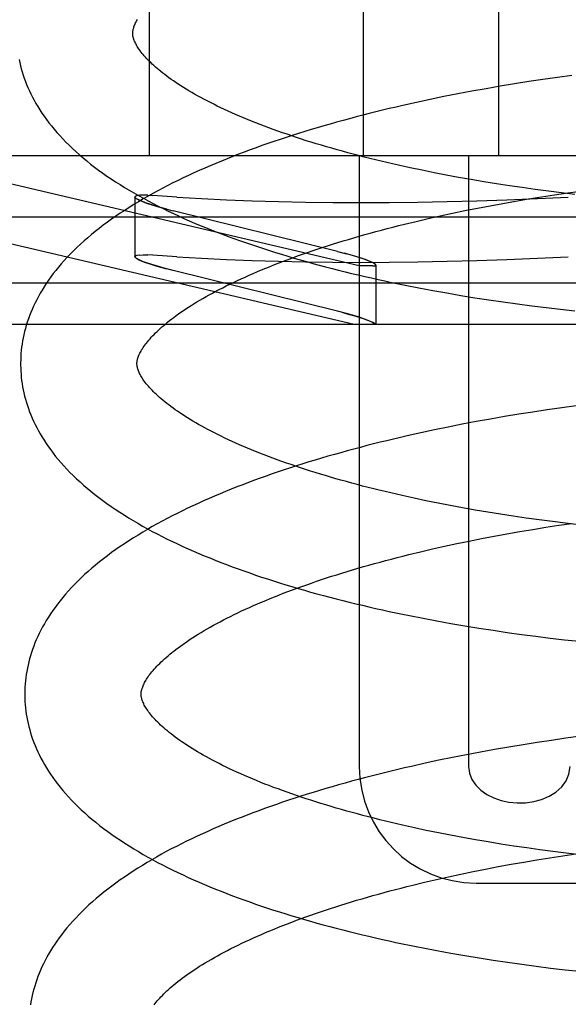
# Model space of a CAD drawing. Header units: inches. Extents: x 0 to 204, y 0 to 132.
# Tile 90 of 114: x 121.4804 to 121.5747, y 48.9699 to 49.1391. Entities that reach past the tile are written whole.
import ezdxf

# ---------------------------------------------------------------- set-up
doc = ezdxf.new("R2010")
doc.units = ezdxf.units.IN
doc.header["$LTSCALE"] = 11.243375
doc.header["$MEASUREMENT"] = 0
doc.linetypes.add('HIDDEN', pattern=[0.2, 0.1, -0.1])
doc.layers.add('DEFAULT_2', color=8, linetype='HIDDEN')

msp = doc.modelspace()

# ---------------------------------------------------------------- linework, layer by layer
at = {"layer": 'DEFAULT_2', "color": 8, "linetype": 'HIDDEN'}
for p, q in [((121.50268, 49.27202), (121.50268, 49.11577)), ((121.53945, 49.27202), (121.53945, 49.11577)), ((121.56274, 49.27202), (121.56274, 49.11577)), ((121.57533, 49.12956), (121.57286, 49.12922)), ((121.56303, 49.12771), (121.5606, 49.12729)), ((121.56547, 49.12811), (121.56303, 49.12771)), ((121.56793, 49.1285), (121.56547, 49.12811)), ((121.57039, 49.12887), (121.56793, 49.1285)), ((121.57286, 49.12922), (121.57039, 49.12887)), ((121.55337, 49.12592), (121.55099, 49.12543)), ((121.55577, 49.12639), (121.55337, 49.12592)), ((121.55817, 49.12685), (121.55577, 49.12639)), ((121.5606, 49.12729), (121.55817, 49.12685)), ((121.54863, 49.12492), (121.54629, 49.1244)), ((121.55099, 49.12543), (121.54863, 49.12492)), ((121.53881, 49.09683), (121.45805, 49.11577)), ((121.71332, 49.11577), (121.45805, 49.11577)), ((121.53881, 49.11577), (121.53881, 49.01077)), ((121.5576, 49.11577), (121.5576, 49.01077)), ((121.55167, 49.11284), (121.54959, 49.11326)), ((121.55377, 49.11243), (121.55167, 49.11284)), ((121.55589, 49.11204), (121.55377, 49.11243)), ((121.55804, 49.11166), (121.55589, 49.11204)), ((121.56021, 49.11129), (121.55804, 49.11166)), ((121.5624, 49.11094), (121.56021, 49.11129)), ((121.56461, 49.1106), (121.5624, 49.11094)), ((121.50169, 49.109), (121.50105, 49.10898)), ((121.50244, 49.10898), (121.50166, 49.109)), ((121.50242, 49.10899), (121.50333, 49.10893)), ((121.50744, 49.10865), (121.50333, 49.10893)), ((121.56683, 49.11028), (121.56461, 49.1106)), ((121.56907, 49.10997), (121.56683, 49.11028)), ((121.57132, 49.10968), (121.56907, 49.10997)), ((121.57013, 49.10869), (121.57238, 49.10904)), ((121.57358, 49.1094), (121.57132, 49.10968)), ((121.57238, 49.10904), (121.57464, 49.10937)), ((121.57585, 49.10913), (121.57358, 49.1094)), ((121.57464, 49.10937), (121.57691, 49.10968)), ((121.50024, 49.10868), (121.50024, 49.09841)), ((121.50024, 49.10868), (121.5003, 49.10854)), ((121.56128, 49.10717), (121.56347, 49.10757)), ((121.56347, 49.10757), (121.56568, 49.10796)), ((121.56568, 49.10796), (121.5679, 49.10833)), ((121.5679, 49.10833), (121.57013, 49.10869)), ((121.50524, 49.10671), (121.50682, 49.10631)), ((121.53505, 49.09931), (121.50682, 49.10631)), ((121.55273, 49.10543), (121.55483, 49.10589)), ((121.55483, 49.10589), (121.55696, 49.10633)), ((121.55696, 49.10633), (121.55911, 49.10676)), ((121.55911, 49.10676), (121.56128, 49.10717)), ((121.53792, 49.08677), (121.45944, 49.10518)), ((121.71193, 49.10518), (121.45944, 49.10518)), ((121.54658, 49.104), (121.5486, 49.10449)), ((121.5486, 49.10449), (121.55065, 49.10497)), ((121.55065, 49.10497), (121.55273, 49.10543)), ((121.53505, 49.09931), (121.53663, 49.0989)), ((121.5003, 49.09827), (121.50024, 49.09841)), ((121.50105, 49.0987), (121.5017, 49.09873)), ((121.50166, 49.09873), (121.50245, 49.09871)), ((121.50333, 49.09866), (121.50242, 49.09871)), ((121.50744, 49.09838), (121.50333, 49.09866)), ((121.50682, 49.09603), (121.50524, 49.09644)), ((121.53505, 49.08904), (121.50682, 49.09603)), ((121.54114, 49.09683), (121.53881, 49.09683)), ((121.54163, 49.09698), (121.54163, 49.08677)), ((121.74868, 49.09384), (121.42268, 49.09384)), ((121.54907, 49.09306), (121.55144, 49.09261)), ((121.55144, 49.09261), (121.55383, 49.09218)), ((121.55383, 49.09218), (121.55624, 49.09177)), ((121.55624, 49.09177), (121.55865, 49.09137)), ((121.55865, 49.09137), (121.56109, 49.091)), ((121.56109, 49.091), (121.56353, 49.09064)), ((121.56353, 49.09064), (121.56599, 49.09029)), ((121.53663, 49.08863), (121.53505, 49.08904)), ((121.56599, 49.09029), (121.56845, 49.08997)), ((121.56845, 49.08997), (121.57092, 49.08966)), ((121.57092, 49.08966), (121.5734, 49.08937)), ((121.5734, 49.08937), (121.57588, 49.0891)), ((121.74161, 49.08677), (121.42976, 49.08677)), ((121.56867, 49.07171), (121.56622, 49.07133)), ((121.57113, 49.07208), (121.56867, 49.07171)), ((121.5736, 49.07244), (121.57113, 49.07208)), ((121.57608, 49.07277), (121.5736, 49.07244)), ((121.55892, 49.07006), (121.55651, 49.06961)), ((121.56134, 49.0705), (121.55892, 49.07006)), ((121.56377, 49.07092), (121.56134, 49.0705)), ((121.56622, 49.07133), (121.56377, 49.07092)), ((121.55173, 49.06864), (121.54937, 49.06814)), ((121.55411, 49.06913), (121.55173, 49.06864)), ((121.55651, 49.06961), (121.55411, 49.06913)), ((121.54937, 49.06814), (121.54703, 49.06761)), ((121.55235, 49.05605), (121.55027, 49.05647)), ((121.55445, 49.05565), (121.55235, 49.05605)), ((121.55657, 49.05525), (121.55445, 49.05565)), ((121.55872, 49.05487), (121.55657, 49.05525)), ((121.56089, 49.05451), (121.55872, 49.05487)), ((121.56308, 49.05415), (121.56089, 49.05451)), ((121.56529, 49.05382), (121.56308, 49.05415)), ((121.56751, 49.05349), (121.56529, 49.05382)), ((121.56975, 49.05318), (121.56751, 49.05349)), ((121.572, 49.05289), (121.56975, 49.05318)), ((121.5664, 49.05117), (121.56862, 49.05154)), ((121.56862, 49.05154), (121.57086, 49.0519)), ((121.57086, 49.0519), (121.5731, 49.05225)), ((121.57426, 49.05261), (121.572, 49.05289)), ((121.5731, 49.05225), (121.57536, 49.05258)), ((121.57654, 49.05234), (121.57426, 49.05261)), ((121.55768, 49.04954), (121.55983, 49.04997)), ((121.55983, 49.04997), (121.562, 49.05038)), ((121.562, 49.05038), (121.56419, 49.05078)), ((121.56419, 49.05078), (121.5664, 49.05117)), ((121.54932, 49.0477), (121.55137, 49.04818)), ((121.55137, 49.04818), (121.55345, 49.04864)), ((121.55345, 49.04864), (121.55555, 49.0491)), ((121.55555, 49.0491), (121.55768, 49.04954)), ((121.5473, 49.04721), (121.54932, 49.0477)), ((121.54978, 49.03627), (121.55215, 49.03582)), ((121.55215, 49.03582), (121.55454, 49.03539)), ((121.55454, 49.03539), (121.55695, 49.03498)), ((121.55695, 49.03498), (121.55936, 49.03458)), ((121.55936, 49.03458), (121.5618, 49.03421)), ((121.5618, 49.03421), (121.56424, 49.03385)), ((121.56424, 49.03385), (121.5667, 49.0335)), ((121.5667, 49.0335), (121.56916, 49.03318)), ((121.56916, 49.03318), (121.57163, 49.03287)), ((121.57163, 49.03287), (121.57411, 49.03258)), ((121.57411, 49.03258), (121.57659, 49.03231)), ((121.57682, 49.01598), (121.57434, 49.01565)), ((121.56696, 49.01454), (121.56451, 49.01413)), ((121.56941, 49.01492), (121.56696, 49.01454)), ((121.57187, 49.01529), (121.56941, 49.01492)), ((121.57434, 49.01565), (121.57187, 49.01529)), ((121.55725, 49.01282), (121.55485, 49.01235)), ((121.55966, 49.01327), (121.55725, 49.01282)), ((121.56208, 49.01371), (121.55966, 49.01327)), ((121.56451, 49.01413), (121.56208, 49.01371)), ((121.55011, 49.01135), (121.54777, 49.01082)), ((121.55247, 49.01186), (121.55011, 49.01135)), ((121.55485, 49.01235), (121.55247, 49.01186)), ((121.5524, 48.99939), (121.55033, 48.99982)), ((121.55451, 48.99898), (121.5524, 48.99939)), ((121.55663, 48.99858), (121.55451, 48.99898)), ((121.55879, 48.9982), (121.55663, 48.99858)), ((121.56096, 48.99782), (121.55879, 48.9982)), ((121.56315, 48.99747), (121.56096, 48.99782)), ((121.56536, 48.99712), (121.56315, 48.99747)), ((121.56759, 48.99679), (121.56536, 48.99712)), ((121.56983, 48.99648), (121.56759, 48.99679)), ((121.57209, 48.99618), (121.56983, 48.99648)), ((121.57436, 48.99589), (121.57209, 48.99618)), ((121.5738, 48.99545), (121.57606, 48.99578)), ((121.57664, 48.99562), (121.57436, 48.99589)), ((121.5627, 48.99359), (121.56489, 48.99399)), ((121.56489, 48.99399), (121.56709, 48.99437)), ((121.56709, 48.99437), (121.56932, 48.99475)), ((121.56932, 48.99475), (121.57155, 48.99511)), ((121.57155, 48.99511), (121.5738, 48.99545)), ((121.55415, 48.99185), (121.55625, 48.9923)), ((121.55625, 48.9923), (121.55838, 48.99274)), ((121.55838, 48.99274), (121.56053, 48.99317)), ((121.56053, 48.99317), (121.5627, 48.99359)), ((121.54799, 48.99041), (121.55002, 48.9909)), ((121.55002, 48.9909), (121.55207, 48.99138)), ((121.55207, 48.99138), (121.55415, 48.99185)), ((121.55891, 48.99077), (121.61246, 48.99077)), ((121.55216, 48.97916), (121.55456, 48.97872)), ((121.55456, 48.97872), (121.55697, 48.9783)), ((121.55697, 48.9783), (121.55939, 48.9779)), ((121.55939, 48.9779), (121.56183, 48.97752)), ((121.56183, 48.97752), (121.56428, 48.97715)), ((121.56428, 48.97715), (121.56674, 48.97681)), ((121.56674, 48.97681), (121.56921, 48.97647)), ((121.56921, 48.97647), (121.57169, 48.97616)), ((121.57169, 48.97616), (121.57418, 48.97587)), ((121.57418, 48.97587), (121.57667, 48.97559))]:
    msp.add_line(p, q, dxfattribs=at)
for points in [[(121.49986, 49.13677), (121.49986, 49.13687), (121.49986, 49.13699), (121.49987, 49.13711), (121.49989, 49.13723), (121.49991, 49.13735), (121.49994, 49.13749), (121.49997, 49.13762), (121.50002, 49.13777), (121.50007, 49.13792), (121.50013, 49.13808), (121.50019, 49.13825), (121.50027, 49.13842), (121.50036, 49.1386), (121.50045, 49.13879), (121.50056, 49.13898), (121.50067, 49.13917)], [(121.54959, 49.11326), (121.54754, 49.11369), (121.54653, 49.11391), (121.54552, 49.11413), (121.54452, 49.11436), (121.54353, 49.11459), (121.54254, 49.11482), (121.54157, 49.11506), (121.5406, 49.11529), (121.53964, 49.11554), (121.53869, 49.11578), (121.53775, 49.11603), (121.53682, 49.11627), (121.5359, 49.11653), (121.53498, 49.11678), (121.53408, 49.11704), (121.53318, 49.1173), (121.5323, 49.11756), (121.53142, 49.11782), (121.53056, 49.11809), (121.5297, 49.11835), (121.52886, 49.11862), (121.52802, 49.1189), (121.5272, 49.11917), (121.52639, 49.11945), (121.52558, 49.11972), (121.52479, 49.12), (121.52402, 49.12028), (121.52325, 49.12056), (121.52249, 49.12085), (121.52175, 49.12113), (121.52102, 49.12142), (121.5203, 49.1217), (121.51959, 49.12199), (121.5189, 49.12228), (121.51822, 49.12257), (121.51755, 49.12286), (121.51689, 49.12315), (121.51624, 49.12344), (121.51561, 49.12373), (121.51499, 49.12402), (121.51438, 49.12431), (121.51379, 49.12461), (121.51321, 49.1249), (121.51264, 49.12519), (121.51208, 49.12548), (121.51154, 49.12577), (121.51101, 49.12606), (121.5105, 49.12635), (121.50999, 49.12664), (121.50951, 49.12693), (121.50903, 49.12721), (121.50857, 49.1275), (121.50812, 49.12778), (121.50769, 49.12806), (121.50726, 49.12834), (121.50685, 49.12862), (121.50646, 49.12889), (121.50608, 49.12917), (121.50571, 49.12944), (121.50535, 49.12971), (121.50501, 49.12997), (121.50467, 49.13024), (121.50436, 49.1305), (121.50405, 49.13076), (121.50376, 49.13101), (121.50347, 49.13126), (121.50321, 49.13151), (121.50295, 49.13176), (121.5027, 49.132), (121.50247, 49.13223), (121.50225, 49.13247), (121.50204, 49.13269), (121.50184, 49.13292), (121.50166, 49.13314), (121.50148, 49.13335), (121.50131, 49.13357), (121.50116, 49.13377), (121.50101, 49.13398), (121.50087, 49.13417), (121.50074, 49.13437), (121.50063, 49.13456), (121.50052, 49.13474), (121.50042, 49.13493), (121.50033, 49.1351), (121.50025, 49.13527), (121.50017, 49.13544), (121.50011, 49.13559), (121.50005, 49.13575), (121.5, 49.13589), (121.49996, 49.13603), (121.49993, 49.13617), (121.4999, 49.13629), (121.49988, 49.13642), (121.49987, 49.13654), (121.49986, 49.13666), (121.49986, 49.13677)], [(121.48031, 49.13232), (121.48042, 49.13178), (121.48055, 49.13124), (121.48069, 49.13071), (121.48085, 49.13017), (121.48102, 49.12963), (121.4812, 49.12909), (121.4814, 49.12855), (121.48161, 49.12801), (121.48184, 49.12747), (121.48209, 49.12693), (121.48235, 49.12638), (121.48262, 49.12584), (121.48291, 49.12529), (121.48322, 49.12475), (121.48355, 49.1242), (121.48389, 49.12365), (121.48425, 49.1231), (121.48463, 49.12255), (121.48503, 49.12199), (121.48545, 49.12144), (121.48588, 49.12089), (121.48634, 49.12033), (121.48681, 49.11978), (121.48731, 49.11923), (121.48783, 49.11867), (121.48836, 49.11812), (121.48892, 49.11757), (121.48949, 49.11702), (121.49008, 49.11648), (121.49069, 49.11594), (121.49132, 49.1154), (121.49196, 49.11487), (121.49262, 49.11434), (121.4933, 49.11382), (121.49399, 49.1133), (121.4947, 49.11279), (121.49542, 49.11228), (121.49615, 49.11178), (121.4969, 49.11129), (121.49767, 49.1108), (121.49845, 49.11032), (121.49924, 49.10984), (121.50004, 49.10937), (121.50085, 49.10891), (121.50168, 49.10845), (121.50251, 49.108), (121.50336, 49.10755), (121.50422, 49.10711), (121.50508, 49.10668), (121.50596, 49.10625), (121.50685, 49.10583), (121.50775, 49.10541), (121.50866, 49.105), (121.50958, 49.1046), (121.5105, 49.1042), (121.51144, 49.1038), (121.51239, 49.10341), (121.51334, 49.10303), (121.51431, 49.10265), (121.51528, 49.10228), (121.51626, 49.10191), (121.51725, 49.10155), (121.51824, 49.10119), (121.51925, 49.10084), (121.52026, 49.10049), (121.52129, 49.10014), (121.52232, 49.09981), (121.52335, 49.09947), (121.5244, 49.09914), (121.52545, 49.09882), (121.52651, 49.0985), (121.52758, 49.09818), (121.52865, 49.09787), (121.52973, 49.09757), (121.53082, 49.09727), (121.53192, 49.09697), (121.53302, 49.09668), (121.53413, 49.09639), (121.53524, 49.09611), (121.53636, 49.09583), (121.53749, 49.09555), (121.53862, 49.09528), (121.53976, 49.09502), (121.54091, 49.09476), (121.54206, 49.0945), (121.54321, 49.09425), (121.54437, 49.094), (121.54554, 49.09376), (121.54671, 49.09352), (121.54907, 49.09306)], [(121.54629, 49.1244), (121.54513, 49.12413), (121.54397, 49.12386), (121.54281, 49.12358), (121.54167, 49.1233), (121.54052, 49.12301), (121.53939, 49.12272), (121.53825, 49.12243), (121.53713, 49.12213), (121.53601, 49.12183), (121.5349, 49.12152), (121.53379, 49.12121), (121.53269, 49.12089), (121.53159, 49.12057), (121.53051, 49.12025), (121.52943, 49.11992), (121.52835, 49.11959), (121.52729, 49.11925), (121.52623, 49.11891), (121.52518, 49.11856), (121.52414, 49.11821), (121.5231, 49.11786), (121.52207, 49.1175), (121.52105, 49.11713), (121.52004, 49.11676), (121.51903, 49.11639), (121.51804, 49.11601), (121.51705, 49.11563), (121.51607, 49.11524), (121.5151, 49.11484), (121.51414, 49.11445), (121.51318, 49.11404), (121.51224, 49.11364), (121.5113, 49.11322), (121.51038, 49.11281), (121.50946, 49.11238), (121.50855, 49.11195), (121.50766, 49.11152), (121.50677, 49.11108), (121.50589, 49.11064), (121.50503, 49.11019), (121.50417, 49.10973), (121.50332, 49.10927), (121.50249, 49.1088), (121.50166, 49.10833), (121.50085, 49.10785), (121.50005, 49.10737), (121.49926, 49.10688), (121.49848, 49.10638), (121.49772, 49.10588), (121.49697, 49.10537), (121.49623, 49.10485), (121.4955, 49.10433), (121.49479, 49.10381), (121.4941, 49.10328), (121.49342, 49.10274), (121.49276, 49.1022), (121.49211, 49.10166), (121.49148, 49.10111), (121.49087, 49.10056), (121.49027, 49.1), (121.4897, 49.09944), (121.48914, 49.09888), (121.4886, 49.09832), (121.48808, 49.09776), (121.48758, 49.09719), (121.4871, 49.09663), (121.48664, 49.09606), (121.4862, 49.0955), (121.48578, 49.09493), (121.48537, 49.09437), (121.48499, 49.0938), (121.48462, 49.09324), (121.48428, 49.09268), (121.48395, 49.09212), (121.48364, 49.09157), (121.48334, 49.09101), (121.48306, 49.09046), (121.4828, 49.08991), (121.48256, 49.08936), (121.48233, 49.08881), (121.48211, 49.08826), (121.48191, 49.08772), (121.48173, 49.08717), (121.48156, 49.08663), (121.4814, 49.08609), (121.48126, 49.08555), (121.48113, 49.08501), (121.48102, 49.08447), (121.48092, 49.08393), (121.48083, 49.08339), (121.48076, 49.08285), (121.48069, 49.08232), (121.48064, 49.08178), (121.48061, 49.08124), (121.48059, 49.08071), (121.48058, 49.08017), (121.48058, 49.07973)], [(121.50024, 49.10868), (121.50033, 49.10882), (121.5006, 49.10891), (121.50105, 49.10898)], [(121.50109, 49.10898), (121.50064, 49.10892), (121.50036, 49.10883), (121.50024, 49.1087), (121.50024, 49.10868)], [(121.50569, 49.1066), (121.50463, 49.10688), (121.50366, 49.10716), (121.50279, 49.10743), (121.50203, 49.10769), (121.5014, 49.10793), (121.50089, 49.10816), (121.50053, 49.10836), (121.50031, 49.10853), (121.50024, 49.10868)], [(121.50054, 49.10835), (121.50095, 49.10813), (121.50152, 49.10788), (121.50225, 49.10761), (121.50312, 49.10733), (121.50412, 49.10703), (121.50524, 49.10671)], [(121.50744, 49.10865), (121.51166, 49.10841), (121.51599, 49.1082), (121.52041, 49.10803), (121.52493, 49.10789), (121.52955, 49.10779), (121.53425, 49.10773), (121.53905, 49.10772), (121.54392, 49.10773), (121.54888, 49.10779), (121.55391, 49.10789), (121.55902, 49.10803), (121.56419, 49.1082), (121.56943, 49.10841), (121.57474, 49.10865)], [(121.50058, 49.07998), (121.50058, 49.08008), (121.50058, 49.0802), (121.50059, 49.08032), (121.50061, 49.08044), (121.50063, 49.08056), (121.50066, 49.08069), (121.50069, 49.08083), (121.50074, 49.08098), (121.50079, 49.08113), (121.50085, 49.08129), (121.50091, 49.08146), (121.50099, 49.08163), (121.50108, 49.08181), (121.50117, 49.082), (121.50128, 49.08219), (121.50139, 49.08238), (121.50151, 49.08258), (121.50164, 49.08278), (121.50178, 49.08299), (121.50193, 49.0832), (121.50209, 49.08341), (121.50226, 49.08363), (121.50244, 49.08386), (121.50264, 49.08409), (121.50284, 49.08432), (121.50305, 49.08456), (121.50328, 49.0848), (121.50352, 49.08505), (121.50377, 49.0853), (121.50403, 49.08555), (121.5043, 49.08581), (121.50459, 49.08607), (121.50488, 49.08634), (121.5052, 49.0866), (121.50552, 49.08688), (121.50585, 49.08715), (121.5062, 49.08743), (121.50656, 49.08771), (121.50694, 49.08799), (121.50733, 49.08828), (121.50773, 49.08857), (121.50814, 49.08886), (121.50857, 49.08915), (121.50901, 49.08945), (121.50946, 49.08974), (121.50993, 49.09004), (121.51041, 49.09034), (121.5109, 49.09064), (121.51141, 49.09094), (121.51193, 49.09124), (121.51246, 49.09155), (121.51301, 49.09185), (121.51357, 49.09216), (121.51414, 49.09246), (121.51473, 49.09277), (121.51533, 49.09308), (121.51594, 49.09339), (121.51656, 49.09369), (121.5172, 49.094), (121.51785, 49.09431), (121.51851, 49.09462), (121.51918, 49.09492), (121.51987, 49.09523), (121.52057, 49.09553), (121.52128, 49.09584), (121.52201, 49.09614), (121.52274, 49.09645), (121.52349, 49.09675), (121.52425, 49.09705), (121.52502, 49.09735), (121.5258, 49.09765), (121.52659, 49.09795), (121.5274, 49.09824), (121.52821, 49.09854), (121.52904, 49.09883), (121.52988, 49.09912), (121.53072, 49.09941), (121.53158, 49.0997), (121.53245, 49.09999), (121.53333, 49.10027), (121.53421, 49.10055), (121.53511, 49.10083), (121.53602, 49.10111), (121.53694, 49.10138), (121.53786, 49.10166), (121.5388, 49.10193), (121.53974, 49.1022), (121.54069, 49.10246), (121.54165, 49.10272), (121.54262, 49.10299), (121.5436, 49.10324), (121.54458, 49.1035), (121.54558, 49.10375), (121.54658, 49.104)], [(121.54163, 49.09698), (121.54156, 49.0971), (121.54134, 49.09726), (121.54098, 49.09745), (121.54048, 49.09767), (121.53985, 49.09791), (121.53909, 49.09817), (121.53821, 49.09845), (121.53724, 49.09873), (121.53618, 49.09902)], [(121.54163, 49.09698), (121.54163, 49.09699), (121.54156, 49.0971), (121.54136, 49.09724), (121.54105, 49.09742), (121.54061, 49.09761), (121.54005, 49.09784), (121.53937, 49.09808), (121.53857, 49.09834), (121.53766, 49.09861), (121.53663, 49.0989)], [(121.50024, 49.09841), (121.50024, 49.09843), (121.50036, 49.09856), (121.50064, 49.09865), (121.50109, 49.09871)], [(121.50105, 49.0987), (121.5006, 49.09864), (121.50033, 49.09855), (121.50024, 49.09841)], [(121.50024, 49.09841), (121.50031, 49.09826), (121.50053, 49.09809), (121.5009, 49.09788), (121.5014, 49.09766), (121.50204, 49.09742), (121.5028, 49.09716), (121.50367, 49.09689), (121.50463, 49.09661), (121.50569, 49.09633)], [(121.50524, 49.09644), (121.50412, 49.09676), (121.50312, 49.09706), (121.50224, 49.09734), (121.50152, 49.09761), (121.50095, 49.09786), (121.50054, 49.09808)], [(121.50744, 49.09838), (121.51166, 49.09814), (121.51599, 49.09793), (121.52041, 49.09776), (121.52493, 49.09762), (121.52955, 49.09752), (121.53425, 49.09746), (121.53905, 49.09744), (121.54392, 49.09746), (121.54888, 49.09752), (121.55391, 49.09762), (121.55902, 49.09776), (121.56419, 49.09793), (121.56943, 49.09814), (121.57474, 49.09838)], [(121.54114, 49.09683), (121.54142, 49.09685), (121.54158, 49.0969), (121.54163, 49.09698)], [(121.54114, 49.09683), (121.54129, 49.09684), (121.54141, 49.09685), (121.54151, 49.09687), (121.54158, 49.0969), (121.54162, 49.09693), (121.54163, 49.09698)], [(121.53612, 49.08876), (121.53712, 49.08849), (121.53805, 49.08822), (121.53889, 49.08796), (121.53964, 49.08771), (121.54028, 49.08748), (121.5408, 49.08726), (121.54119, 49.08707), (121.54146, 49.08691), (121.54161, 49.08677)], [(121.54161, 49.08677), (121.54145, 49.08692), (121.54115, 49.0871), (121.54071, 49.0873), (121.54013, 49.08753), (121.53942, 49.08779), (121.5386, 49.08806), (121.53766, 49.08834), (121.53663, 49.08863)], [(121.48058, 49.07973), (121.48059, 49.07927), (121.48061, 49.07874), (121.48065, 49.0782), (121.4807, 49.07767), (121.48076, 49.07713), (121.48084, 49.0766), (121.48092, 49.07606), (121.48103, 49.07553), (121.48114, 49.07499), (121.48127, 49.07445), (121.48141, 49.07392), (121.48157, 49.07338), (121.48174, 49.07284), (121.48192, 49.0723), (121.48212, 49.07176), (121.48233, 49.07122), (121.48256, 49.07068), (121.48281, 49.07014), (121.48307, 49.06959), (121.48334, 49.06905), (121.48363, 49.0685), (121.48394, 49.06796), (121.48427, 49.06741), (121.48461, 49.06686), (121.48497, 49.06631), (121.48535, 49.06576), (121.48575, 49.0652), (121.48617, 49.06465), (121.4866, 49.0641), (121.48706, 49.06354), (121.48753, 49.06299), (121.48803, 49.06244), (121.48854, 49.06189), (121.48907, 49.06134), (121.48962, 49.06079), (121.4902, 49.06024), (121.49079, 49.0597), (121.49139, 49.05916), (121.49202, 49.05862), (121.49266, 49.05809), (121.49332, 49.05756), (121.494, 49.05704), (121.49469, 49.05652), (121.4954, 49.05601), (121.49612, 49.0555), (121.49686, 49.055), (121.49761, 49.05451), (121.49838, 49.05402), (121.49915, 49.05353), (121.49994, 49.05306), (121.50075, 49.05259), (121.50156, 49.05212), (121.50239, 49.05166), (121.50322, 49.05121), (121.50407, 49.05076), (121.50493, 49.05033), (121.5058, 49.04989), (121.50668, 49.04946), (121.50756, 49.04904), (121.50846, 49.04863), (121.50937, 49.04821), (121.51029, 49.04781), (121.51122, 49.04741), (121.51215, 49.04701), (121.5131, 49.04663), (121.51405, 49.04624), (121.51502, 49.04586), (121.51599, 49.04549), (121.51697, 49.04512), (121.51796, 49.04476), (121.51896, 49.0444), (121.51996, 49.04405), (121.52098, 49.0437), (121.522, 49.04336), (121.52303, 49.04302), (121.52406, 49.04268), (121.52511, 49.04235), (121.52616, 49.04203), (121.52722, 49.04171), (121.52829, 49.0414), (121.52936, 49.04109), (121.53044, 49.04078), (121.53153, 49.04048), (121.53263, 49.04018), (121.53373, 49.03989), (121.53484, 49.0396), (121.53595, 49.03932), (121.53707, 49.03904), (121.5382, 49.03876), (121.53933, 49.0385), (121.54047, 49.03823), (121.54162, 49.03797), (121.54277, 49.03771), (121.54392, 49.03746), (121.54508, 49.03721), (121.54625, 49.03697), (121.54742, 49.03673), (121.54978, 49.03627)], [(121.55027, 49.05647), (121.54822, 49.0569), (121.54721, 49.05713), (121.5462, 49.05735), (121.5452, 49.05758), (121.54421, 49.05781), (121.54323, 49.05804), (121.54225, 49.05827), (121.54128, 49.05851), (121.54033, 49.05875), (121.53938, 49.059), (121.53843, 49.05924), (121.5375, 49.05949), (121.53658, 49.05975), (121.53566, 49.06), (121.53476, 49.06026), (121.53387, 49.06052), (121.53298, 49.06078), (121.53211, 49.06104), (121.53124, 49.06131), (121.53039, 49.06157), (121.52954, 49.06184), (121.52871, 49.06212), (121.52788, 49.06239), (121.52707, 49.06267), (121.52627, 49.06294), (121.52548, 49.06322), (121.5247, 49.0635), (121.52394, 49.06378), (121.52318, 49.06407), (121.52244, 49.06435), (121.52171, 49.06464), (121.52099, 49.06492), (121.52028, 49.06521), (121.51959, 49.0655), (121.51891, 49.06579), (121.51824, 49.06608), (121.51758, 49.06637), (121.51693, 49.06666), (121.5163, 49.06695), (121.51568, 49.06724), (121.51507, 49.06754), (121.51448, 49.06783), (121.5139, 49.06812), (121.51333, 49.06841), (121.51278, 49.0687), (121.51223, 49.069), (121.51171, 49.06928), (121.51119, 49.06957), (121.51069, 49.06986), (121.51021, 49.07015), (121.50973, 49.07043), (121.50927, 49.07072), (121.50882, 49.071), (121.50839, 49.07128), (121.50797, 49.07156), (121.50756, 49.07184), (121.50716, 49.07212), (121.50678, 49.07239), (121.50641, 49.07266), (121.50605, 49.07293), (121.50571, 49.0732), (121.50538, 49.07346), (121.50506, 49.07372), (121.50476, 49.07398), (121.50447, 49.07423), (121.50419, 49.07448), (121.50392, 49.07473), (121.50366, 49.07497), (121.50342, 49.07521), (121.50318, 49.07545), (121.50296, 49.07568), (121.50275, 49.07591), (121.50255, 49.07614), (121.50237, 49.07636), (121.50219, 49.07657), (121.50202, 49.07679), (121.50187, 49.07699), (121.50172, 49.07719), (121.50159, 49.07739), (121.50146, 49.07759), (121.50134, 49.07778), (121.50123, 49.07796), (121.50113, 49.07814), (121.50104, 49.07832), (121.50096, 49.0785), (121.50089, 49.07866), (121.50082, 49.07882), (121.50077, 49.07897), (121.50072, 49.07912), (121.50068, 49.07926), (121.50065, 49.07939), (121.50062, 49.07952), (121.5006, 49.07964), (121.50059, 49.07976), (121.50058, 49.07987), (121.50058, 49.07998)], [(121.54703, 49.06761), (121.54587, 49.06734), (121.54471, 49.06707), (121.54355, 49.06679), (121.5424, 49.06651), (121.54126, 49.06623), (121.54012, 49.06594), (121.53899, 49.06564), (121.53787, 49.06534), (121.53675, 49.06504), (121.53563, 49.06473), (121.53452, 49.06442), (121.53342, 49.06411), (121.53233, 49.06379), (121.53124, 49.06346), (121.53016, 49.06313), (121.52909, 49.0628), (121.52802, 49.06246), (121.52696, 49.06212), (121.52591, 49.06177), (121.52487, 49.06142), (121.52383, 49.06107), (121.5228, 49.06071), (121.52178, 49.06034), (121.52077, 49.05998), (121.51977, 49.0596), (121.51877, 49.05922), (121.51778, 49.05884), (121.5168, 49.05845), (121.51583, 49.05806), (121.51487, 49.05766), (121.51392, 49.05726), (121.51297, 49.05685), (121.51204, 49.05644), (121.51111, 49.05602), (121.51019, 49.0556), (121.50928, 49.05517), (121.50839, 49.05473), (121.5075, 49.05429), (121.50662, 49.05385), (121.50575, 49.0534), (121.5049, 49.05294), (121.50405, 49.05248), (121.50322, 49.05202), (121.50239, 49.05154), (121.50158, 49.05106), (121.50078, 49.05058), (121.49999, 49.05009), (121.49921, 49.04959), (121.49844, 49.04909), (121.49769, 49.04858), (121.49695, 49.04807), (121.49623, 49.04755), (121.49552, 49.04702), (121.49482, 49.04649), (121.49414, 49.04596), (121.49348, 49.04542), (121.49283, 49.04487), (121.4922, 49.04432), (121.49159, 49.04377), (121.491, 49.04322), (121.49042, 49.04266), (121.48986, 49.0421), (121.48932, 49.04153), (121.4888, 49.04097), (121.4883, 49.0404), (121.48782, 49.03984), (121.48736, 49.03927), (121.48692, 49.03871), (121.4865, 49.03814), (121.4861, 49.03758), (121.48571, 49.03702), (121.48535, 49.03645), (121.485, 49.03589), (121.48467, 49.03533), (121.48436, 49.03478), (121.48406, 49.03422), (121.48379, 49.03367), (121.48352, 49.03312), (121.48328, 49.03257), (121.48305, 49.03202), (121.48283, 49.03147), (121.48264, 49.03093), (121.48245, 49.03038), (121.48228, 49.02984), (121.48212, 49.0293), (121.48198, 49.02876), (121.48185, 49.02822), (121.48174, 49.02768), (121.48164, 49.02714), (121.48155, 49.0266), (121.48148, 49.02606), (121.48141, 49.02552), (121.48136, 49.02499), (121.48133, 49.02445), (121.48131, 49.02392), (121.4813, 49.02338), (121.4813, 49.02293)], [(121.5013, 49.02319), (121.5013, 49.02329), (121.5013, 49.02341), (121.50131, 49.02353), (121.50133, 49.02365), (121.50135, 49.02377), (121.50138, 49.0239), (121.50141, 49.02404), (121.50146, 49.02419), (121.50151, 49.02434), (121.50157, 49.0245), (121.50164, 49.02467), (121.50171, 49.02484), (121.5018, 49.02502), (121.50189, 49.02521), (121.502, 49.02539), (121.50211, 49.02559), (121.50223, 49.02579), (121.50236, 49.02599), (121.5025, 49.0262), (121.50265, 49.02641), (121.50281, 49.02662), (121.50298, 49.02684), (121.50316, 49.02706), (121.50336, 49.02729), (121.50356, 49.02753), (121.50377, 49.02777), (121.504, 49.02801), (121.50424, 49.02826), (121.50449, 49.02851), (121.50475, 49.02876), (121.50502, 49.02902), (121.50531, 49.02928), (121.50561, 49.02955), (121.50592, 49.02981), (121.50624, 49.03008), (121.50657, 49.03036), (121.50692, 49.03064), (121.50729, 49.03092), (121.50766, 49.0312), (121.50805, 49.03149), (121.50845, 49.03178), (121.50886, 49.03207), (121.50929, 49.03236), (121.50973, 49.03265), (121.51019, 49.03295), (121.51065, 49.03325), (121.51113, 49.03355), (121.51162, 49.03385), (121.51213, 49.03415), (121.51265, 49.03445), (121.51318, 49.03476), (121.51373, 49.03506), (121.51429, 49.03537), (121.51486, 49.03567), (121.51545, 49.03598), (121.51605, 49.03629), (121.51666, 49.0366), (121.51728, 49.0369), (121.51792, 49.03721), (121.51857, 49.03752), (121.51923, 49.03782), (121.51991, 49.03813), (121.52059, 49.03844), (121.52129, 49.03874), (121.522, 49.03905), (121.52273, 49.03935), (121.52346, 49.03966), (121.52421, 49.03996), (121.52497, 49.04026), (121.52574, 49.04056), (121.52652, 49.04086), (121.52731, 49.04116), (121.52812, 49.04145), (121.52893, 49.04175), (121.52976, 49.04204), (121.5306, 49.04233), (121.53144, 49.04262), (121.5323, 49.04291), (121.53317, 49.0432), (121.53405, 49.04348), (121.53493, 49.04376), (121.53583, 49.04404), (121.53674, 49.04432), (121.53766, 49.04459), (121.53858, 49.04487), (121.53952, 49.04514), (121.54046, 49.04541), (121.54141, 49.04567), (121.54237, 49.04593), (121.54334, 49.04619), (121.54432, 49.04645), (121.5453, 49.04671), (121.5463, 49.04696), (121.5473, 49.04721)], [(121.4813, 49.02293), (121.48131, 49.02248), (121.48133, 49.02194), (121.48137, 49.02141), (121.48142, 49.02087), (121.48148, 49.02033), (121.48156, 49.01979), (121.48165, 49.01926), (121.48175, 49.01872), (121.48187, 49.01818), (121.482, 49.01764), (121.48214, 49.0171), (121.4823, 49.01656), (121.48247, 49.01602), (121.48265, 49.01548), (121.48285, 49.01494), (121.48307, 49.0144), (121.4833, 49.01385), (121.48354, 49.01331), (121.4838, 49.01276), (121.48408, 49.01222), (121.48438, 49.01167), (121.48469, 49.01112), (121.48502, 49.01057), (121.48536, 49.01001), (121.48573, 49.00946), (121.48611, 49.00891), (121.48651, 49.00835), (121.48694, 49.0078), (121.48738, 49.00724), (121.48784, 49.00668), (121.48832, 49.00613), (121.48881, 49.00557), (121.48933, 49.00502), (121.48987, 49.00447), (121.49043, 49.00391), (121.49101, 49.00337), (121.4916, 49.00282), (121.49222, 49.00228), (121.49285, 49.00174), (121.4935, 49.00121), (121.49416, 49.00068), (121.49485, 49.00015), (121.49555, 48.99963), (121.49626, 48.99912), (121.49699, 48.99861), (121.49773, 48.99811), (121.49849, 48.99762), (121.49926, 48.99713), (121.50004, 48.99664), (121.50084, 48.99616), (121.50164, 48.99569), (121.50246, 48.99523), (121.50329, 48.99477), (121.50414, 48.99432), (121.50499, 48.99387), (121.50585, 48.99343), (121.50673, 48.993), (121.50761, 48.99257), (121.5085, 48.99215), (121.50941, 48.99173), (121.51032, 48.99132), (121.51125, 48.99091), (121.51218, 48.99051), (121.51312, 48.99012), (121.51408, 48.98973), (121.51504, 48.98935), (121.51601, 48.98897), (121.51698, 48.98859), (121.51797, 48.98823), (121.51897, 48.98786), (121.51997, 48.98751), (121.52098, 48.98715), (121.522, 48.9868), (121.52303, 48.98646), (121.52407, 48.98612), (121.52511, 48.98579), (121.52616, 48.98546), (121.52722, 48.98514), (121.52829, 48.98482), (121.52936, 48.9845), (121.53044, 48.98419), (121.53153, 48.98389), (121.53262, 48.98359), (121.53373, 48.98329), (121.53483, 48.983), (121.53595, 48.98271), (121.53707, 48.98243), (121.5382, 48.98215), (121.53933, 48.98188), (121.54047, 48.98161), (121.54162, 48.98134), (121.54277, 48.98108), (121.54392, 48.98083), (121.54509, 48.98057), (121.54625, 48.98033), (121.54743, 48.98008), (121.5486, 48.97985), (121.54978, 48.97961), (121.55216, 48.97916)], [(121.55033, 48.99982), (121.54828, 49.00026), (121.54727, 49.00048), (121.54626, 49.00071), (121.54526, 49.00094), (121.54427, 49.00117), (121.54329, 49.00141), (121.54232, 49.00164), (121.54135, 49.00189), (121.54039, 49.00213), (121.53944, 49.00238), (121.53851, 49.00263), (121.53758, 49.00288), (121.53666, 49.00313), (121.53574, 49.00339), (121.53484, 49.00365), (121.53395, 49.00391), (121.53307, 49.00418), (121.5322, 49.00444), (121.53134, 49.00471), (121.53049, 49.00498), (121.52965, 49.00525), (121.52882, 49.00553), (121.528, 49.0058), (121.52719, 49.00608), (121.5264, 49.00636), (121.52561, 49.00664), (121.52484, 49.00693), (121.52408, 49.00721), (121.52333, 49.0075), (121.52259, 49.00778), (121.52187, 49.00807), (121.52115, 49.00836), (121.52045, 49.00865), (121.51977, 49.00894), (121.51909, 49.00923), (121.51843, 49.00952), (121.51778, 49.00981), (121.51714, 49.01011), (121.51652, 49.0104), (121.5159, 49.01069), (121.51531, 49.01099), (121.51472, 49.01128), (121.51415, 49.01157), (121.51359, 49.01186), (121.51304, 49.01216), (121.51251, 49.01245), (121.51199, 49.01274), (121.51149, 49.01303), (121.511, 49.01331), (121.51052, 49.0136), (121.51005, 49.01389), (121.5096, 49.01417), (121.50916, 49.01445), (121.50874, 49.01474), (121.50832, 49.01502), (121.50793, 49.01529), (121.50754, 49.01557), (121.50717, 49.01584), (121.50681, 49.01611), (121.50646, 49.01638), (121.50613, 49.01664), (121.50581, 49.01691), (121.5055, 49.01717), (121.50521, 49.01742), (121.50492, 49.01767), (121.50465, 49.01792), (121.5044, 49.01817), (121.50415, 49.01841), (121.50391, 49.01865), (121.50369, 49.01888), (121.50348, 49.01911), (121.50328, 49.01934), (121.50309, 49.01956), (121.50291, 49.01978), (121.50275, 49.01999), (121.50259, 49.0202), (121.50244, 49.0204), (121.50231, 49.0206), (121.50218, 49.0208), (121.50206, 49.02099), (121.50195, 49.02118), (121.50185, 49.02136), (121.50176, 49.02154), (121.50168, 49.02171), (121.5016, 49.02188), (121.50154, 49.02203), (121.50148, 49.02219), (121.50144, 49.02233), (121.5014, 49.02247), (121.50137, 49.0226), (121.50134, 49.02273), (121.50132, 49.02285), (121.50131, 49.02297), (121.5013, 49.02308), (121.5013, 49.02319)], [(121.54777, 49.01082), (121.5466, 49.01056), (121.54545, 49.01028), (121.54429, 49.01001), (121.54314, 49.00973), (121.542, 49.00944), (121.54086, 49.00915), (121.53973, 49.00886), (121.5386, 49.00856), (121.53748, 49.00826), (121.53637, 49.00795), (121.53526, 49.00764), (121.53416, 49.00732), (121.53307, 49.007), (121.53198, 49.00668), (121.5309, 49.00635), (121.52983, 49.00602), (121.52876, 49.00568), (121.5277, 49.00534), (121.52665, 49.00499), (121.5256, 49.00464), (121.52457, 49.00428), (121.52354, 49.00392), (121.52252, 49.00356), (121.52151, 49.00319), (121.5205, 49.00282), (121.51951, 49.00244), (121.51852, 49.00205), (121.51754, 49.00167), (121.51657, 49.00127), (121.5156, 49.00088), (121.51465, 49.00047), (121.5137, 49.00006), (121.51277, 48.99965), (121.51184, 48.99923), (121.51093, 48.99881), (121.51002, 48.99838), (121.50912, 48.99795), (121.50823, 48.99751), (121.50736, 48.99707), (121.50649, 48.99662), (121.50563, 48.99616), (121.50478, 48.9957), (121.50395, 48.99523), (121.50312, 48.99476), (121.50231, 48.99428), (121.50151, 48.9938), (121.50072, 48.99331), (121.49994, 48.99281), (121.49918, 48.99231), (121.49843, 48.9918), (121.49769, 48.99129), (121.49696, 48.99077), (121.49625, 48.99024), (121.49556, 48.98971), (121.49488, 48.98917), (121.49421, 48.98863), (121.49356, 48.98809), (121.49293, 48.98754), (121.49232, 48.98699), (121.49172, 48.98643), (121.49115, 48.98587), (121.49059, 48.98531), (121.49005, 48.98475), (121.48953, 48.98419), (121.48903, 48.98362), (121.48855, 48.98306), (121.48809, 48.98249), (121.48765, 48.98193), (121.48723, 48.98136), (121.48682, 48.9808), (121.48644, 48.98024), (121.48607, 48.97967), (121.48573, 48.97911), (121.4854, 48.97856), (121.48508, 48.978), (121.48479, 48.97744), (121.48451, 48.97689), (121.48425, 48.97634), (121.484, 48.97579), (121.48377, 48.97524), (121.48356, 48.97469), (121.48336, 48.97415), (121.48317, 48.9736), (121.483, 48.97306), (121.48285, 48.97252), (121.4827, 48.97197), (121.48258, 48.97143), (121.48246, 48.97089), (121.48236, 48.97035), (121.48227, 48.96981)], [(121.5576, 49.01077), (121.55776, 49.00963), (121.55815, 49.00857), (121.55882, 49.00758), (121.55969, 49.0067), (121.56073, 49.00597), (121.56191, 49.00538), (121.56318, 49.00494), (121.56454, 49.00466), (121.56594, 49.00453), (121.56737, 49.00457), (121.56879, 49.00477), (121.57015, 49.00515), (121.57144, 49.00569), (121.5726, 49.00641), (121.57361, 49.0073), (121.57439, 49.00834), (121.57486, 49.00949), (121.57507, 49.01077)], [(121.50353, 48.96982), (121.5037, 48.97004), (121.50388, 48.97027), (121.50407, 48.9705), (121.50427, 48.97073), (121.50449, 48.97097), (121.50471, 48.97121), (121.50495, 48.97146), (121.5052, 48.97171), (121.50546, 48.97196), (121.50574, 48.97222), (121.50602, 48.97248), (121.50632, 48.97275), (121.50663, 48.97302), (121.50695, 48.97329), (121.50729, 48.97356), (121.50763, 48.97384), (121.50799, 48.97412), (121.50837, 48.9744), (121.50876, 48.97469), (121.50916, 48.97498), (121.50957, 48.97527), (121.51, 48.97556), (121.51044, 48.97585), (121.51089, 48.97615), (121.51136, 48.97645), (121.51184, 48.97675), (121.51233, 48.97705), (121.51283, 48.97735), (121.51335, 48.97765), (121.51389, 48.97796), (121.51443, 48.97826), (121.51499, 48.97857), (121.51557, 48.97887), (121.51615, 48.97918), (121.51675, 48.97949), (121.51736, 48.9798), (121.51799, 48.9801), (121.51862, 48.98041), (121.51927, 48.98072), (121.51993, 48.98103), (121.52061, 48.98133), (121.52129, 48.98164), (121.52199, 48.98194), (121.5227, 48.98225), (121.52343, 48.98255), (121.52416, 48.98286), (121.52491, 48.98316), (121.52567, 48.98346), (121.52644, 48.98376), (121.52722, 48.98406), (121.52801, 48.98436), (121.52882, 48.98465), (121.52963, 48.98495), (121.53046, 48.98524), (121.53129, 48.98553), (121.53214, 48.98582), (121.533, 48.98611), (121.53387, 48.9864), (121.53475, 48.98668), (121.53563, 48.98696), (121.53653, 48.98724), (121.53744, 48.98752), (121.53835, 48.9878), (121.53928, 48.98807), (121.54021, 48.98834), (121.54116, 48.98861), (121.54211, 48.98887), (121.54307, 48.98914), (121.54404, 48.9894), (121.54502, 48.98965), (121.546, 48.98991), (121.54699, 48.99016), (121.54799, 48.99041)]]:
    msp.add_lwpolyline(points, dxfattribs=at)
msp.add_arc((121.55881, 49.01077), 0.02, 180, 270, dxfattribs=at)

doc.saveas('drawing.dxf')
